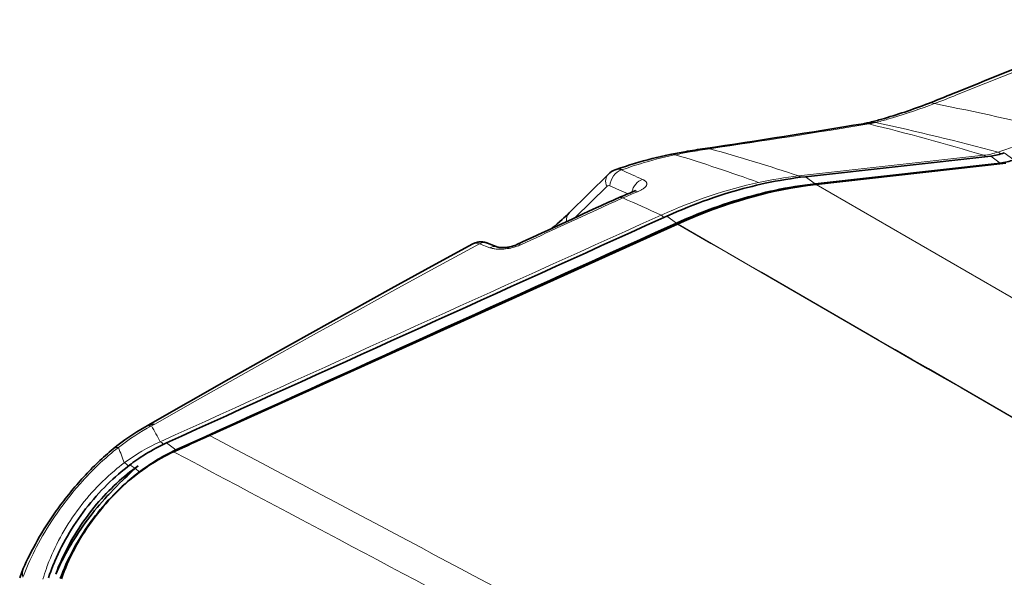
# Model space of a CAD drawing. Extents: x -922 to 7836, y -4841 to 1297.
# Tile 59 of 89: x 4680 to 4808, y -4126 to -4054. Entities that reach past the tile are written whole.
import ezdxf

# ---------------------------------------------------------------- set-up
doc = ezdxf.new("R2010")
doc.units = 0

msp = doc.modelspace()

# ---------------------------------------------------------------- linework, layer by layer
at = {"color": 7, "lineweight": 13}
for p, q in [((4781.280273, -4073.962646), (4805.23877, -4071.282959)), ((4806.13916, -4071.380371), (4807.370117, -4072.290039)), ((4807.903809, -4070.981201), (4809.135254, -4071.891113)), ((4758.348145, -4073.189697), (4758.479004, -4073.143799)), ((4782.182617, -4074.060791), (4783.414063, -4074.970703)), ((4848.749512, -4112.716797), (4783.538086, -4075.067139)), ((4752.384277, -4079.343262), (4756.443359, -4075.327148)), ((4760.76709, -4080.248291), (4763.480469, -4079.024414)), ((4764.237793, -4079.153564), (4765.46875, -4080.063477)), ((4741.341309, -4083.237061), (4740.003418, -4082.731689)), ((4697.53125, -4106.294922), (4697.798828, -4106.14502)), ((4697.798828, -4106.14502), (4697.97168, -4106.04834)), ((4699.461426, -4108.491211), (4700.692871, -4109.401367)), ((4694.74707, -4111.321289), (4695.362793, -4111.776367)), ((4695.419434, -4111.818359), (4695.978516, -4112.231445))]:
    msp.add_line(p, q, dxfattribs=at)
at = {"color": 7, "lineweight": 35}
for p, q in [((4782.182617, -4074.060791), (4806.13916, -4071.380371)), ((4783.414063, -4074.970703), (4807.370117, -4072.290039)), ((4808.098145, -4072.323242), (4783.538086, -4075.067139)), ((4756.660645, -4073.721436), (4751.578613, -4078.750977)), ((4757.686523, -4073.113281), (4757.551758, -4073.160156)), ((4705.041016, -4107.536133), (4765.625977, -4080.186035)), ((4761.523926, -4080.37793), (4764.237793, -4079.153564)), ((4762.755371, -4081.287842), (4765.46875, -4080.063477)), ((4765.625, -4080.186523), (4765.626465, -4080.185791)), ((4741.039063, -4082.656738), (4742.373047, -4083.163818)), ((4696.96582, -4106.27002), (4696.679199, -4106.431641)), ((4697.111328, -4106.187988), (4696.96582, -4106.27002))]:
    msp.add_line(p, q, dxfattribs=at)
at = {"color": 7, "lineweight": 13}
for points in [[(4792.786133, -4066.631592), (4793.454102, -4066.437012), (4794.125977, -4066.233887), (4794.801758, -4066.021973), (4795.481445, -4065.802002), (4796.164063, -4065.57373), (4796.849609, -4065.337646), (4797.537598, -4065.09375), (4798.228516, -4064.842041), (4798.856934, -4064.607666)], [(4758.479004, -4073.143799), (4758.841797, -4073.019043), (4759.203125, -4072.896729), (4759.546875, -4072.782715), (4759.889648, -4072.671143), (4760.355469, -4072.522705), (4760.819336, -4072.378906), (4761.280762, -4072.23999), (4761.854492, -4072.073242), (4762.424805, -4071.914063), (4762.991699, -4071.762939), (4763.555176, -4071.619873), (4764.115234, -4071.484863), (4764.671387, -4071.358154), (4764.998535, -4071.287354), (4765.326172, -4071.218994)], [(4761.094238, -4074.405029), (4761.201172, -4074.456543), (4761.251465, -4074.483887), (4761.298828, -4074.512207), (4761.343262, -4074.541016), (4761.384766, -4074.570801), (4761.445313, -4074.620117), (4761.498047, -4074.671387), (4761.54248, -4074.724121), (4761.561523, -4074.751221), (4761.578613, -4074.77832), (4761.593262, -4074.805908), (4761.605469, -4074.83374), (4761.621094, -4074.877197), (4761.630859, -4074.921143), (4761.63623, -4074.965088), (4761.63623, -4075.009277), (4761.633301, -4075.037598), (4761.628906, -4075.066162), (4761.62207, -4075.096436), (4761.612793, -4075.126465), (4761.59375, -4075.175049), (4761.569824, -4075.223145), (4761.541016, -4075.270508), (4761.517578, -4075.303955), (4761.492188, -4075.336914), (4761.461426, -4075.373047), (4761.428223, -4075.408936), (4761.391602, -4075.444824), (4761.353027, -4075.480469), (4761.269531, -4075.550049), (4761.177734, -4075.617676), (4761.078613, -4075.683105), (4761.010742, -4075.724121), (4760.940918, -4075.764404), (4760.86377, -4075.806152), (4760.783691, -4075.846924), (4760.62207, -4075.922852), (4760.452637, -4075.995117)], [(4697.97168, -4106.04834), (4703.188965, -4103.09375), (4708.412109, -4100.151367), (4713.643555, -4097.220703), (4718.887207, -4094.30127), (4724.147461, -4091.390381), (4729.419434, -4088.492188), (4734.703613, -4085.606201), (4740.003418, -4082.731689)], [(4745.321289, -4082.862305), (4745.17041, -4082.928955), (4745.015137, -4082.991699), (4744.856445, -4083.050537), (4744.694824, -4083.105469), (4744.585938, -4083.139648), (4744.476074, -4083.171875), (4744.254395, -4083.231445), (4744.030762, -4083.283203), (4743.806641, -4083.327393), (4743.58252, -4083.364258), (4743.359863, -4083.393555), (4743.139648, -4083.415039), (4742.921875, -4083.428955), (4742.708008, -4083.435059), (4742.516602, -4083.434082), (4742.329102, -4083.42627), (4742.146973, -4083.412109), (4741.970703, -4083.390869), (4741.883301, -4083.377441), (4741.797852, -4083.362305), (4741.717773, -4083.345947), (4741.63916, -4083.328125), (4741.535645, -4083.300781), (4741.436523, -4083.270508), (4741.341309, -4083.237061)], [(4680.899414, -4125.871094), (4681.054688, -4125.450195), (4681.219727, -4125.023926), (4681.39502, -4124.592773), (4681.580566, -4124.156738), (4681.776367, -4123.716309), (4681.982422, -4123.271484), (4682.19873, -4122.821777), (4682.425293, -4122.368652), (4682.662109, -4121.911621), (4682.90918, -4121.450684), (4683.166016, -4120.986816), (4683.442383, -4120.503906), (4683.729492, -4120.018555), (4684.027344, -4119.530762), (4684.335938, -4119.041016), (4684.655273, -4118.549316), (4684.984375, -4118.057617), (4685.32373, -4117.564941), (4685.49707, -4117.318848), (4685.672852, -4117.073242), (4685.940918, -4116.705078), (4686.214355, -4116.337891), (4686.492676, -4115.97168), (4686.776367, -4115.607422), (4687.135742, -4115.15625), (4687.502441, -4114.708496), (4687.875977, -4114.265137), (4688.256348, -4113.825684), (4688.643066, -4113.39209), (4688.839355, -4113.17627), (4689.037109, -4112.961914), (4689.234863, -4112.750977), (4689.433594, -4112.541504), (4689.786621, -4112.178223), (4690.143066, -4111.819824), (4690.503418, -4111.467773), (4690.866699, -4111.12207), (4691.233398, -4110.783203), (4691.602539, -4110.45166), (4691.974609, -4110.126953), (4692.348633, -4109.810059), (4692.633789, -4109.575195), (4692.92041, -4109.345215), (4693.244141, -4109.091797)], [(4683.481445, -4126.127441), (4683.583496, -4125.782715), (4683.691406, -4125.438477), (4683.804199, -4125.09375), (4683.922852, -4124.75), (4684.004883, -4124.520508), (4684.088867, -4124.291992), (4684.175293, -4124.062988), (4684.26416, -4123.834473), (4684.44873, -4123.378906), (4684.642578, -4122.924316), (4684.844727, -4122.472168), (4685.056152, -4122.021484), (4685.275391, -4121.573242), (4685.503418, -4121.12793), (4685.739746, -4120.685059), (4685.983887, -4120.245605), (4686.236328, -4119.809082), (4686.496094, -4119.375977), (4686.763672, -4118.947266), (4687.038574, -4118.521973), (4687.320801, -4118.101074), (4687.610352, -4117.685059), (4687.90625, -4117.273438), (4688.209473, -4116.866699), (4688.518555, -4116.464844), (4688.834473, -4116.068848), (4689.156738, -4115.678711), (4689.484863, -4115.293945), (4689.818848, -4114.915039), (4690.158691, -4114.542969), (4690.503906, -4114.176758), (4690.854492, -4113.817871), (4691.209961, -4113.465332), (4691.570801, -4113.120117), (4691.936035, -4112.782227), (4692.306152, -4112.45166), (4692.680664, -4112.128906), (4693.05957, -4111.814453), (4693.359863, -4111.572266), (4693.663086, -4111.335449), (4694, -4111.080566)]]:
    msp.add_lwpolyline(points, dxfattribs=at)
at = {"color": 7, "lineweight": 35}
for points in [[(4764.614258, -4071.189209), (4764.04834, -4071.307129), (4763.484375, -4071.432617), (4762.91748, -4071.565918), (4762.348145, -4071.70752), (4761.775391, -4071.856934), (4761.200195, -4072.01416), (4760.62207, -4072.179199), (4760.041016, -4072.351563), (4759.457031, -4072.53125), (4758.870117, -4072.718262), (4758.279785, -4072.912354), (4757.686523, -4073.113281)], [(4764.237793, -4079.153564), (4764.90918, -4078.855469), (4765.581543, -4078.565186), (4766.254883, -4078.282715), (4766.928223, -4078.008545), (4767.601563, -4077.742676), (4768.274902, -4077.484863), (4768.947266, -4077.23584), (4769.619141, -4076.995361), (4770.289551, -4076.763672), (4770.958496, -4076.540527), (4771.625977, -4076.326172), (4772.291992, -4076.120361), (4772.956055, -4075.923584), (4773.533203, -4075.759277), (4774.109375, -4075.601318), (4774.683594, -4075.450195), (4775.256836, -4075.305664), (4775.829102, -4075.167725), (4776.400391, -4075.036377), (4776.970703, -4074.911621)], [(4765.46875, -4080.063477), (4766.140625, -4079.765381), (4766.812988, -4079.475098), (4767.48584, -4079.192627), (4768.159668, -4078.918457), (4768.833008, -4078.652344), (4769.505859, -4078.39502), (4770.178711, -4078.145996), (4770.850098, -4077.905273), (4771.520508, -4077.673584), (4772.189941, -4077.450439), (4772.857422, -4077.23584), (4773.523438, -4077.030273), (4774.187012, -4076.833496), (4774.764648, -4076.668945), (4775.340332, -4076.51123), (4775.915039, -4076.360107), (4776.488281, -4076.215576), (4777.060547, -4076.077637), (4777.631348, -4075.946289), (4778.202148, -4075.821533)], [(4749.248535, -4080.791504), (4749.635254, -4080.478516), (4750.038574, -4080.144531), (4750.352539, -4079.876953), (4750.677734, -4079.592773), (4750.899902, -4079.393066), (4751.126465, -4079.184814), (4751.354004, -4078.969727), (4751.578613, -4078.750977)], [(4739.113281, -4082.757813), (4733.818359, -4085.642578), (4728.541504, -4088.53833), (4723.276367, -4091.447754), (4718.017578, -4094.373535), (4712.772949, -4097.310059), (4707.542969, -4100.257813), (4702.32373, -4103.216797), (4697.111328, -4106.187988)], [(4739.113281, -4082.757813), (4739.225098, -4082.701172), (4739.338379, -4082.651855), (4739.400391, -4082.62793), (4739.462891, -4082.605957), (4739.587402, -4082.568604), (4739.710449, -4082.539307), (4739.831543, -4082.517578), (4739.949707, -4082.50293), (4740.064941, -4082.494629), (4740.176758, -4082.492432), (4740.28418, -4082.495361), (4740.350098, -4082.499512), (4740.449707, -4082.509521), (4740.545898, -4082.523193), (4740.637207, -4082.540039), (4740.725098, -4082.559326), (4740.808594, -4082.581055), (4740.888672, -4082.604736), (4740.965332, -4082.629883), (4741.039063, -4082.656738)], [(4742.373047, -4083.163818), (4742.391602, -4083.169922), (4742.431152, -4083.180908), (4742.489746, -4083.193848), (4742.565918, -4083.206787), (4742.657227, -4083.218018), (4742.762207, -4083.226807), (4742.879395, -4083.231934), (4743.008301, -4083.232666), (4743.145508, -4083.228516), (4743.291016, -4083.219482), (4743.443359, -4083.20459), (4743.600098, -4083.184326), (4743.760254, -4083.158203), (4743.921387, -4083.126465), (4744.082031, -4083.089355), (4744.239746, -4083.047119), (4744.392578, -4083.000488), (4744.538086, -4082.950195), (4744.67334, -4082.897461), (4744.796387, -4082.843994)], [(4692.556641, -4109.274414), (4692.310547, -4109.477051), (4692.066895, -4109.682129), (4691.822266, -4109.892578), (4691.57959, -4110.10498), (4691.336426, -4110.322266), (4691.095215, -4110.541504), (4690.854004, -4110.765625), (4690.614746, -4110.991211), (4690.375488, -4111.221191), (4690.138184, -4111.453613), (4689.901855, -4111.688965), (4689.666992, -4111.926758), (4689.433594, -4112.16748), (4689.20166, -4112.410156), (4688.97168, -4112.655762), (4688.743164, -4112.902832), (4688.516602, -4113.152344), (4688.291504, -4113.40332), (4688.068848, -4113.65625), (4687.848145, -4113.911133), (4687.629883, -4114.166504), (4687.413086, -4114.423828), (4687.199707, -4114.682129), (4686.987793, -4114.941406), (4686.778809, -4115.201172), (4686.572266, -4115.461914), (4686.368652, -4115.722656), (4686.166992, -4115.984375), (4685.969238, -4116.245605), (4685.772949, -4116.507813), (4685.581055, -4116.768555), (4685.390625, -4117.030273), (4685.20459, -4117.290039), (4685.02002, -4117.55127), (4684.839844, -4117.80957), (4684.661621, -4118.069336), (4684.487793, -4118.326172), (4684.315918, -4118.584473), (4684.148438, -4118.839355), (4683.98291, -4119.095215), (4683.821777, -4119.347656), (4683.662109, -4119.601074), (4683.354004, -4120.101563), (4683.058594, -4120.596191), (4682.775879, -4121.084473), (4682.505371, -4121.566406), (4682.24707, -4122.041992), (4682.000977, -4122.510742), (4681.766602, -4122.972656), (4681.543945, -4123.427734), (4681.333008, -4123.876465), (4681.132813, -4124.318359), (4680.944336, -4124.754395)], [(4694.74707, -4111.321289), (4694.939453, -4111.178223), (4695.132813, -4111.036621), (4695.39209, -4110.850586), (4695.652832, -4110.667969), (4695.914063, -4110.489746), (4696.208984, -4110.293457), (4696.504395, -4110.102539), (4696.800293, -4109.916992), (4697.095703, -4109.736816), (4697.433594, -4109.538086), (4697.770996, -4109.346191), (4698.108398, -4109.161621), (4698.445313, -4108.984375), (4698.782715, -4108.813477), (4699.121582, -4108.649414), (4699.461426, -4108.491211)], [(4695.978516, -4112.231445), (4696.170898, -4112.087891), (4696.364258, -4111.946289), (4696.623535, -4111.760742), (4696.883789, -4111.578125), (4697.145508, -4111.399414), (4697.44043, -4111.203125), (4697.73584, -4111.012207), (4698.031738, -4110.827148), (4698.327148, -4110.646973), (4698.665039, -4110.447754), (4699.002441, -4110.256348), (4699.339355, -4110.071777), (4699.676758, -4109.894043), (4700.01416, -4109.723145), (4700.352539, -4109.559082), (4700.692871, -4109.401367)], [(4685.864258, -4126.055664), (4686.041504, -4125.568848), (4686.229492, -4125.082031), (4686.428223, -4124.595703), (4686.626465, -4124.134766), (4686.834473, -4123.674805), (4687.05127, -4123.216309), (4687.277344, -4122.759766), (4687.512207, -4122.305664), (4687.755859, -4121.854004), (4688.007813, -4121.405273), (4688.268066, -4120.958984), (4688.536621, -4120.51709), (4688.690918, -4120.269531), (4688.848145, -4120.023438), (4689.169434, -4119.535645), (4689.500488, -4119.053223), (4689.840332, -4118.57666), (4690.189453, -4118.106445), (4690.546875, -4117.642578), (4690.913086, -4117.186523), (4691.264648, -4116.763672), (4691.623535, -4116.348145), (4691.988281, -4115.939941), (4692.359863, -4115.539551), (4692.737305, -4115.146484), (4693.120605, -4114.761719), (4693.509277, -4114.385742), (4693.902832, -4114.018066), (4694.301758, -4113.659668), (4694.705078, -4113.310059), (4695.112305, -4112.970703), (4695.523926, -4112.640625), (4695.938965, -4112.320801), (4696.357422, -4112.010742), (4696.778809, -4111.711914), (4697.203125, -4111.42334), (4697.597656, -4111.166016), (4697.994141, -4110.917969), (4698.39209, -4110.680176), (4698.791504, -4110.45166), (4699.191895, -4110.233398), (4699.593262, -4110.024902), (4699.995117, -4109.827148), (4700.396973, -4109.63916)], [(4684.211914, -4125.922363), (4684.34668, -4125.526367), (4684.48877, -4125.130371), (4684.637695, -4124.734375), (4684.72998, -4124.497559), (4684.824707, -4124.260742), (4684.922363, -4124.023438), (4685.021973, -4123.787109), (4685.228516, -4123.314941), (4685.444824, -4122.844238), (4685.668457, -4122.37793), (4685.901855, -4121.913574), (4686.143555, -4121.451172), (4686.394531, -4120.991699), (4686.65332, -4120.535645), (4686.920898, -4120.082031), (4687.196777, -4119.632813), (4687.47998, -4119.187012), (4687.771484, -4118.745117), (4688.070313, -4118.308105), (4688.376953, -4117.875488), (4688.69043, -4117.448242), (4689.010742, -4117.025879), (4689.337891, -4116.609375), (4689.671875, -4116.199219), (4690.011719, -4115.794434), (4690.357422, -4115.396484), (4690.709473, -4115.004883), (4691.066895, -4114.620605), (4691.429688, -4114.243652), (4691.797852, -4113.873535), (4692.153809, -4113.527832), (4692.513672, -4113.188965), (4692.877441, -4112.85791), (4693.245117, -4112.534668), (4693.615723, -4112.219238), (4693.989746, -4111.912109), (4694.366699, -4111.612793), (4694.74707, -4111.321289)], [(4685.151367, -4125.458496), (4685.307617, -4125.038574), (4685.47168, -4124.618652), (4685.643555, -4124.199707), (4685.82959, -4123.76709), (4686.023438, -4123.335938), (4686.225586, -4122.90625), (4686.435547, -4122.477539), (4686.65332, -4122.05127), (4686.878906, -4121.626953), (4687.112305, -4121.205078), (4687.352539, -4120.786133), (4687.600098, -4120.369629), (4687.85498, -4119.956055), (4688.116699, -4119.546387), (4688.385254, -4119.140137), (4688.660156, -4118.737793), (4688.941895, -4118.339355), (4689.229492, -4117.945313), (4689.523438, -4117.555664), (4689.823242, -4117.170898), (4690.128906, -4116.791016), (4690.430176, -4116.428223), (4690.736816, -4116.070801), (4691.047852, -4115.718262), (4691.36377, -4115.371094), (4691.68457, -4115.029785), (4692.009277, -4114.694336), (4692.338379, -4114.365234), (4692.671387, -4114.041992), (4693.008301, -4113.725098), (4693.349121, -4113.415039), (4693.692871, -4113.111328), (4694.040039, -4112.814941), (4694.390625, -4112.525391), (4694.743652, -4112.243164), (4695.099609, -4111.967773), (4695.458008, -4111.700684), (4695.818848, -4111.440918)], [(4695.419434, -4111.818359), (4694.958496, -4112.243164), (4694.726563, -4112.458008), (4694.376953, -4112.783203), (4694.094238, -4113.049805), (4693.812012, -4113.319336), (4693.40918, -4113.709961), (4693.007813, -4114.108398), (4692.605469, -4114.51709), (4692.207031, -4114.933105), (4692.008789, -4115.143555), (4691.812012, -4115.355957), (4691.476563, -4115.725098), (4691.144531, -4116.099609), (4690.816406, -4116.478516), (4690.493164, -4116.862305), (4690.174316, -4117.250488), (4689.86084, -4117.642578), (4689.552246, -4118.038574), (4689.249023, -4118.438965), (4688.951172, -4118.842773), (4688.65918, -4119.25), (4688.372559, -4119.661133), (4688.092285, -4120.075684), (4687.817871, -4120.493652), (4687.549316, -4120.914551), (4687.320313, -4121.28418), (4687.095703, -4121.657227), (4686.876465, -4122.031738), (4686.662598, -4122.407715), (4686.453613, -4122.786133), (4686.249023, -4123.16748), (4686.049805, -4123.550293), (4685.85791, -4123.932617), (4685.671875, -4124.313965), (4685.492676, -4124.694824), (4685.319336, -4125.076172), (4685.151367, -4125.458496)], [(4685.720215, -4126.040039), (4685.868652, -4125.644531), (4685.961426, -4125.407227), (4686.056152, -4125.17041), (4686.15332, -4124.933594), (4686.253418, -4124.696777), (4686.459961, -4124.224609), (4686.675781, -4123.753906), (4686.899902, -4123.287598), (4687.133301, -4122.823242), (4687.375, -4122.361328), (4687.625488, -4121.901855), (4687.884766, -4121.445313), (4688.152344, -4120.992188), (4688.427734, -4120.54248), (4688.711426, -4120.09668), (4689.00293, -4119.655273), (4689.301758, -4119.217773), (4689.60791, -4118.785645), (4689.921875, -4118.35791), (4690.242188, -4117.936035), (4690.569336, -4117.519531), (4690.902832, -4117.108887), (4691.243164, -4116.70459), (4691.588867, -4116.306641), (4691.940918, -4115.915039), (4692.29834, -4115.530762), (4692.661133, -4115.15332), (4693.029297, -4114.783691), (4693.385254, -4114.4375), (4693.745117, -4114.098633), (4694.108887, -4113.767578), (4694.476074, -4113.444824), (4694.847168, -4113.129395), (4695.220703, -4112.822266), (4695.598145, -4112.522949), (4695.978516, -4112.231445)], [(4680.944336, -4124.754395), (4680.84668, -4124.987305), (4680.750977, -4125.222168), (4680.656738, -4125.458496), (4680.564453, -4125.696289), (4680.474121, -4125.935547)]]:
    msp.add_lwpolyline(points, dxfattribs=at)
for centre, radius, start, end in [((5581.195801, -5979.581543), 2068.901816, 111.432774, 112.158318), ((4724.069824, -3873.1604), 205.230749, 291.137924, 291.977675), ((4576.903809, -2775.327148), 1309.278269, 278.444604, 279.352835), ((4788.118164, -4057.799561), 9.530295, 279.431109, 282.307869), ((4787.765625, -4056.13623), 11.230734, 282.256109, 284.145449), ((4777.662109, -4015.964111), 52.653827, 284.123319, 285.859492), ((4778.871582, -4141.911133), 72.144885, 99.807123, 101.397942), ((4788.564453, -4201.208008), 132.227297, 98.431905, 99.566297), ((4805.134766, -4062.858643), 8.581159, 276.721669, 288.825706), ((4806.366211, -4063.768555), 8.581159, 276.721669, 288.825706), ((4758.357422, -4075.426025), 2.405072, 109.570079, 134.868588), ((4788.20459, -4127.299805), 53.578879, 96.452981, 102.102818), ((4789.435547, -4128.209961), 53.578879, 96.452981, 102.102818), ((4783.630371, -4134.720703), 63.355702, 111.97867, 113.870803), ((4759.305176, -4074.337646), 1.742856, 290.604807, 301.506185), ((4834.971191, -4250.809082), 190.290359, 113.861986, 114.727138), ((9817.042969, -15068.5), 12100.095941, 114.72834, 114.783501), ((25339.064453, -49591.636719), 49947.068821, 114.32971, 114.407868), ((25340.296875, -49592.546875), 49947.068821, 114.32971, 114.407868), ((5632.883789, -6162.884277), 2255.071515, 114.295771, 114.425299), ((4681.504883, -4096.692871), 20.551944, 312.612817, 314.144466)]:
    msp.add_arc(centre, radius, start, end, dxfattribs=at)
at = {"color": 7, "lineweight": 13}
for centre, radius, start, end in [((5596.245605, -6031.562012), 2122.402898, 111.275741, 111.984455), ((4723.525391, -3868.07251), 210.477673, 290.971684, 291.80679), ((4737.380371, -4379.23291), 320.574659, 75.990731, 78.943921), ((4578.016602, -2778.617676), 1305.989734, 278.444939, 279.357432), ((4789.950195, -4068.881836), 1.702573, 76.016208, 99.141132), ((4790.453125, -4068.561035), 1.481928, 74.053574, 101.834692), ((4788.410645, -4055.474609), 11.915903, 279.423186, 281.864897), ((4720.915527, -4351.525879), 292.654725, 73.253758, 76.272927), ((4790.824219, -4068.335693), 1.346822, 72.285552, 103.486197), ((4788.082031, -4053.867676), 13.55594, 281.827098, 283.444378), ((4726.183105, -4372.415527), 312.21429, 74.979406, 77.974198), ((4776.878906, -4011.000244), 57.860965, 284.365026, 285.957642), ((4152.645508, -2129.010742), 2049.176073, 288.625056, 288.85789), ((4764.906738, -4072.686768), 1.526262, 74.055561, 101.054821), ((4778.637695, -4136.134277), 66.26592, 99.903599, 101.5886), ((4703.41748, -4275.216309), 213.184107, 70.063479, 73.118077), ((4766.83252, -4072.30957), 1.509871, 74.31517, 99.258761), ((4787.202148, -4188.091309), 118.92298, 98.408027, 99.662808), ((4708.364258, -4291.387207), 229.326138, 71.460431, 74.457511), ((4804.186035, -4062.188965), 9.155264, 276.603158, 288.548319), ((4805.020996, -4071.889404), 0.64476, 42.651448, 70.254977), ((4464.27832, -4741.321289), 729.984032, 66.008205, 66.243901), ((4787.183594, -4126.240234), 52.609953, 96.442838, 102.15263), ((4781.064453, -4074.571045), 0.645981, 42.241657, 70.466392), ((4515.464355, -4631.574219), 606.441429, 66.302723, 66.544532), ((4784.390137, -4135.092285), 63.761106, 112.050681, 113.925554), ((4848.036621, -4278.602051), 220.751294, 113.919578, 114.665202), ((4692.433594, -4231.139648), 167.889026, 64.964668, 66.814884), ((10316.367188, -16183.905273), 13321.854042, 114.670134, 114.720267), ((31968.984375, -64335.863281), 66113.738143, 114.301392, 114.36048), ((-234183.109375, -417566.46875), 477564.027363, 59.967333, 59.976902), ((271070.84375, 457620.375), 532997.054009, 240.023998, 240.032577), ((4677.375488, -4118.591797), 23.610688, 25.735722, 31.387089), ((-11237.124023, -34239.335938), 34089.266243, 62.013378, 62.117531), ((4672.312012, -4118.187012), 22.82252, 18.143084, 23.486212), ((-16467.541016, -44064.019531), 45215.419173, 62.009559, 62.085238)]:
    msp.add_arc(centre, radius, start, end, dxfattribs=at)
at = {"color": 7, "lineweight": 35}
for centre, major_axis, ratio, start_param, end_param in [((4836.587402, -3986.612793), (-68.561035, -77.632812), 0.374858, 0.528446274, 0.6260206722), ((4765.632813, -4138.92627), (-43.442871, -57.750488), 0.642744, 3.6866073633, 4.005451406), ((4699.830078, -4135.320801), (-12.180176, -30.757324), 0.651259, 3.8227298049, 4.0033765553)]:
    msp.add_ellipse(centre, major_axis=major_axis, ratio=ratio, start_param=start_param, end_param=end_param, dxfattribs=at)
at = {"color": 7, "lineweight": 13}
for centre, major_axis, ratio, start_param, end_param in [((4799.161133, -4067.380371), (1.082031, -2.797852), 0.544101, 2.6873284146, 3.141593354), ((4807.15625, -4071.802734), (0.317383, -0.948242), 0.563933, 2.1589107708, 2.6989662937), ((4758.066895, -4075.143311), (1.40625, -1.421875), 0.743988, 3.1415952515, 4.1823045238), ((4758.473633, -4075.059326), (-0.795898, -1.834961), 0.775581, 3.7286741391, 5.1319716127), ((4758.432617, -4076.181396), (0.800293, -3.045898), 0.56929, 2.7533460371, 3.1883336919), ((4758.661621, -4075.950439), (0.974609, -2.837402), 0.578064, 2.7012177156, 3.1415918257), ((4756.782715, -4076.222656), (0.117676, -1.009277), 0.567241, 2.8239425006, 3.5592272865), ((4761.236816, -4076.266113), (-0.804688, -1.831055), 0.774709, 3.7453927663, 4.9382446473), ((4764.741699, -4121.95459), (41.672363, 40.480957), 0.629192, 0.7872897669, 1.0480075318), ((4760.66748, -4077.824219), (0.748535, -1.85498), 0.528664, 2.6645488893, 3.1415939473), ((4758.80127, -4078.613525), (0.809082, -1.829102), 0.507511, 2.6449639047, 3.1415937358), ((4752.98584, -4080.171875), (1.407227, -1.420898), 0.743788, 3.1415957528, 3.9062842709), ((4763.620605, -4079.923828), (0.410156, -0.912109), 0.503273, 2.0368590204, 2.6421622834), ((4740.682129, -4085.316895), (1.617676, -2.530273), 0.513967, 2.5811189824, 3.1048477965), ((4740.328125, -4084.526367), (-0.710449, -1.869629), 0.753636, 3.1415906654, 3.8161124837), ((4745.634766, -4084.659668), (0.838379, -1.815918), 0.496719, 2.6499674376, 3.1415921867), ((4741.663086, -4085.033447), (-0.710449, -1.869629), 0.753719, 3.1415907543, 3.8137421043), ((4698.944824, -4129.699707), (-12.683594, -24.310547), 0.647538, 3.8897848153, 4.1056802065), ((4698.161621, -4109.040039), (1.482422, -2.60791), 0.616222, 2.6889504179, 3.1415926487), ((4698.428223, -4108.889648), (1.461914, -2.619629), 0.60584, 2.6930288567, 3.1416011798), ((4698.600098, -4108.79248), (1.48877, -2.604492), 0.618809, 2.6863305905, 3.1415926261), ((4694.453125, -4111.599121), (1.896484, -2.324707), 0.501224, 2.6959610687, 3.1415984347), ((4698.289063, -4124.579102), (-12.351074, -15.865234), 0.633281, 4.0072044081, 4.3022655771), ((4698.849121, -4109.259766), (0.413574, -0.910645), 0.501049, 2.0288969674, 2.7450953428), ((4694.460938, -4111.894043), (0.601074, -0.799316), 0.321808, 1.8588823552, 2.7587093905), ((4683.707031, -4125.92334), (2.762695, -1.169434), 0.703772, 3.1416473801, 3.6601017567)]:
    msp.add_ellipse(centre, major_axis=major_axis, ratio=ratio, start_param=start_param, end_param=end_param, dxfattribs=at)

doc.saveas('drawing.dxf')
